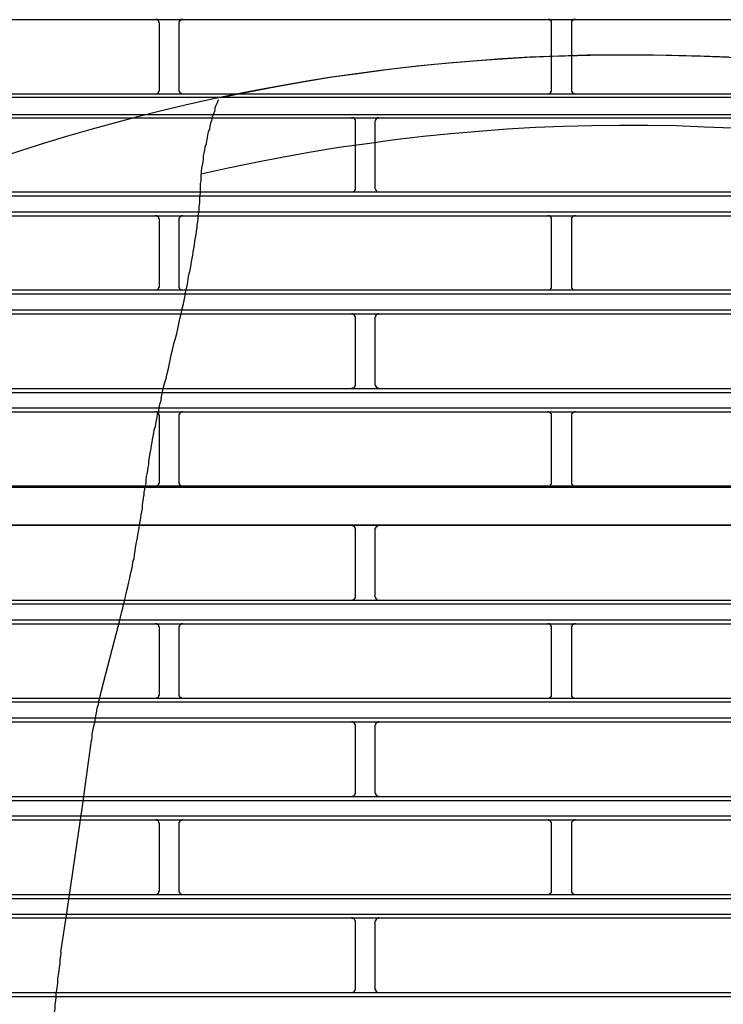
# Model space of a CAD drawing. Header units: millimetres. Extents: x 50532 to 99257, y 49161 to 61325.
# Tile 94 of 256: x 75089 to 75121, y 51890 to 51935. Entities that reach past the tile are written whole.
import ezdxf

# ---------------------------------------------------------------- set-up
doc = ezdxf.new("R2010")
doc.units = ezdxf.units.MM
doc.layers.add('AQUAREA', color=7, linetype='Continuous')

# ---------------------------------------------------------------- blocks, each defined once
blk = doc.blocks.new('SPLIT')
at = {"layer": 'AQUAREA'}
for points in [[(24343.87, -387.03), (24842.41, -387.03)], [(24542.32, -387.52), (24542.32, -387.45), (24542.32, -387.38), (24542.25, -387.38), (24542.25, -387.31), (24542.25, -387.24), (24542.18, -387.24), (24542.18, -387.17), (24542.1, -387.1), (24542.04, -387.1), (24542.04, -387.03), (24541.97, -387.03), (24541.9, -387.03), (24541.83, -387.03)], [(24545.25, -387.03), (24545.25, -387.03), (24545.19, -387.03), (24545.12, -387.03), (24545.05, -387.03), (24545.05, -387.1), (24544.98, -387.1), (24544.9, -387.1), (24544.9, -387.17), (24544.84, -387.17), (24544.84, -387.24), (24544.84, -387.31), (24544.77, -387.31), (24544.77, -387.38), (24544.77, -387.45), (24544.77, -387.52)], [(24591.88, -387.52), (24591.88, -387.45), (24591.88, -387.38), (24591.88, -387.31), (24591.88, -387.24), (24591.8, -387.24), (24591.8, -387.17), (24591.74, -387.17), (24591.74, -387.1), (24591.67, -387.1), (24591.67, -387.03), (24591.6, -387.03), (24591.53, -387.03), (24591.45, -387.03), (24591.39, -387.03)], [(24594.89, -387.03), (24594.89, -387.03), (24594.82, -387.03), (24594.75, -387.03), (24594.68, -387.03), (24594.6, -387.03), (24594.6, -387.1), (24594.54, -387.1), (24594.54, -387.17), (24594.47, -387.17), (24594.47, -387.24), (24594.4, -387.24), (24594.4, -387.31), (24594.4, -387.38), (24594.4, -387.45), (24594.4, -387.52)], [(24542.32, -395.92), (24542.32, -387.52)], [(24544.77, -387.52), (24544.77, -395.92)], [(24591.88, -395.92), (24591.88, -387.52)], [(24594.4, -387.52), (24594.4, -395.92)], [(24614.28, -391.79), (24610.71, -391.65), (24607.14, -391.58), (24603.5, -391.51), (24599.93, -391.51), (24596.36, -391.51), (24592.79, -391.65), (24589.15, -391.79), (24585.58, -392), (24582, -392.28), (24578.44, -392.56), (24574.87, -392.91), (24571.3, -393.33), (24567.73, -393.82), (24564.15, -394.31), (24560.65, -394.87), (24557.09, -395.5), (24553.59, -396.2), (24550.02, -396.9)], [(24308.59, -396.41), (24877.69, -396.41)], [(24308.59, -396.83), (24877.69, -396.83)], [(24541.83, -396.41), (24541.83, -396.41), (24541.9, -396.41), (24541.97, -396.41), (24542.04, -396.34), (24542.1, -396.34), (24542.1, -396.27), (24542.18, -396.27), (24542.18, -396.2), (24542.25, -396.2), (24542.25, -396.13), (24542.25, -396.06), (24542.32, -395.99), (24542.32, -395.92)], [(24544.77, -395.92), (24544.77, -395.92), (24544.77, -395.99), (24544.77, -396.06), (24544.84, -396.13), (24544.84, -396.2), (24544.9, -396.2), (24544.9, -396.27), (24544.98, -396.27), (24544.98, -396.34), (24545.05, -396.34), (24545.05, -396.41), (24545.12, -396.41), (24545.19, -396.41), (24545.25, -396.41)], [(24591.39, -396.41), (24591.39, -396.41), (24591.45, -396.41), (24591.53, -396.41), (24591.6, -396.41), (24591.6, -396.34), (24591.67, -396.34), (24591.74, -396.34), (24591.74, -396.27), (24591.8, -396.27), (24591.8, -396.2), (24591.8, -396.13), (24591.88, -396.13), (24591.88, -396.06), (24591.88, -395.99), (24591.88, -395.92)], [(24594.4, -395.92), (24594.4, -395.92), (24594.4, -395.99), (24594.4, -396.06), (24594.4, -396.13), (24594.47, -396.13), (24594.47, -396.2), (24594.47, -396.27), (24594.54, -396.27), (24594.54, -396.34), (24594.6, -396.34), (24594.68, -396.34), (24594.68, -396.41), (24594.75, -396.41), (24594.82, -396.41), (24594.89, -396.41)], [(24549.74, -397.18), (24549.6, -397.53), (24549.45, -397.88), (24549.32, -398.23), (24549.25, -398.65), (24549.1, -399), (24548.97, -399.35), (24548.9, -399.77), (24548.75, -400.12), (24548.69, -400.47), (24548.62, -400.89), (24548.48, -401.24), (24548.4, -401.59), (24548.34, -402.01), (24548.27, -402.36), (24548.2, -402.78), (24548.05, -403.13), (24547.99, -403.48), (24547.92, -403.9), (24547.85, -404.25), (24547.85, -404.67), (24547.78, -405.02), (24547.7, -405.44), (24547.64, -405.79), (24547.57, -406.21), (24547.57, -406.56)], [(24308.59, -399), (24877.69, -399)], [(24308.59, -399.42), (24877.69, -399.42)], [(24567.1, -399.91), (24567.1, -399.91), (24567.1, -399.84), (24567.1, -399.77), (24567.1, -399.7), (24567.03, -399.7), (24567.03, -399.63), (24567.03, -399.56), (24566.95, -399.56), (24566.95, -399.49), (24566.89, -399.49), (24566.82, -399.49), (24566.82, -399.42), (24566.75, -399.42), (24566.68, -399.42), (24566.6, -399.42)], [(24570.04, -399.42), (24570.04, -399.42), (24569.97, -399.42), (24569.9, -399.42), (24569.83, -399.42), (24569.83, -399.49), (24569.75, -399.49), (24569.75, -399.56), (24569.69, -399.56), (24569.69, -399.63), (24569.62, -399.63), (24569.62, -399.7), (24569.62, -399.77), (24569.55, -399.84), (24569.55, -399.91)], [(24614.77, -400.75), (24611.2, -400.61), (24607.63, -400.47), (24604.06, -400.4), (24600.49, -400.4), (24596.92, -400.47), (24593.35, -400.54), (24589.85, -400.68), (24586.28, -400.89), (24582.7, -401.17), (24579.14, -401.45), (24575.64, -401.8), (24572.07, -402.22), (24568.57, -402.71), (24565, -403.2), (24561.5, -403.76), (24558, -404.39), (24554.5, -405.09), (24551, -405.79), (24547.57, -406.56)], [(24567.1, -408.31), (24567.1, -399.91)], [(24569.55, -399.91), (24569.55, -408.31)], [(24547, -413.77), (24547.08, -413.35), (24547.08, -413), (24547.15, -412.58), (24547.22, -412.16), (24547.22, -411.81), (24547.29, -411.39), (24547.35, -410.97), (24547.35, -410.62), (24547.43, -410.2), (24547.43, -409.78), (24547.43, -409.36), (24547.5, -409.01), (24547.5, -408.59), (24547.5, -408.17), (24547.5, -407.75), (24547.57, -407.4), (24547.57, -406.98), (24547.57, -406.56)], [(24308.59, -408.8), (24877.69, -408.8)], [(24308.59, -409.29), (24877.69, -409.29)], [(24566.6, -408.8), (24566.6, -408.8), (24566.68, -408.8), (24566.75, -408.8), (24566.82, -408.8), (24566.82, -408.73), (24566.89, -408.73), (24566.95, -408.73), (24566.95, -408.66), (24567.03, -408.66), (24567.03, -408.59), (24567.03, -408.52), (24567.1, -408.52), (24567.1, -408.45), (24567.1, -408.38), (24567.1, -408.31)], [(24569.55, -408.31), (24569.55, -408.31), (24569.55, -408.38), (24569.62, -408.45), (24569.62, -408.52), (24569.62, -408.59), (24569.69, -408.59), (24569.69, -408.66), (24569.75, -408.66), (24569.75, -408.73), (24569.83, -408.73), (24569.83, -408.8), (24569.9, -408.8), (24569.97, -408.8), (24570.04, -408.8)], [(24308.59, -411.32), (24877.69, -411.32)], [(24308.59, -411.81), (24877.69, -411.81)], [(24542.32, -412.3), (24542.32, -412.3), (24542.32, -412.23), (24542.25, -412.16), (24542.25, -412.09), (24542.25, -412.02), (24542.18, -412.02), (24542.18, -411.95), (24542.1, -411.95), (24542.1, -411.88), (24542.04, -411.88), (24541.97, -411.81), (24541.9, -411.81), (24541.83, -411.81)], [(24545.25, -411.81), (24545.25, -411.81), (24545.19, -411.81), (24545.12, -411.81), (24545.05, -411.81), (24545.05, -411.88), (24544.98, -411.88), (24544.98, -411.95), (24544.9, -411.95), (24544.9, -412.02), (24544.84, -412.02), (24544.84, -412.09), (24544.77, -412.16), (24544.77, -412.23), (24544.77, -412.3)], [(24591.88, -412.3), (24591.88, -412.3), (24591.88, -412.23), (24591.88, -412.16), (24591.88, -412.09), (24591.8, -412.09), (24591.8, -412.02), (24591.8, -411.95), (24591.74, -411.95), (24591.74, -411.88), (24591.67, -411.88), (24591.6, -411.88), (24591.6, -411.81), (24591.53, -411.81), (24591.45, -411.81), (24591.39, -411.81)], [(24594.89, -411.81), (24594.89, -411.81), (24594.82, -411.81), (24594.75, -411.81), (24594.68, -411.81), (24594.68, -411.88), (24594.6, -411.88), (24594.54, -411.88), (24594.54, -411.95), (24594.47, -411.95), (24594.47, -412.02), (24594.47, -412.09), (24594.4, -412.09), (24594.4, -412.16), (24594.4, -412.23), (24594.4, -412.3)], [(24542.32, -420.7), (24542.32, -412.3)], [(24544.77, -412.3), (24544.77, -420.7)], [(24591.88, -420.7), (24591.88, -412.3)], [(24594.4, -412.3), (24594.4, -420.7)], [(24545.47, -422.31), (24545.54, -421.89), (24545.6, -421.47), (24545.75, -421.05), (24545.82, -420.63), (24545.89, -420.21), (24545.95, -419.79), (24546.03, -419.3), (24546.17, -418.88), (24546.24, -418.46), (24546.3, -418.04), (24546.38, -417.62), (24546.45, -417.2), (24546.52, -416.78), (24546.59, -416.36), (24546.65, -415.94), (24546.73, -415.52), (24546.8, -415.03), (24546.87, -414.61), (24546.94, -414.19), (24547, -413.77)], [(24308.59, -421.19), (24877.69, -421.19)], [(24308.59, -421.68), (24877.69, -421.68)], [(24541.83, -421.19), (24541.83, -421.19), (24541.9, -421.19), (24541.97, -421.19), (24542.04, -421.19), (24542.04, -421.12), (24542.1, -421.12), (24542.18, -421.05), (24542.18, -420.98), (24542.25, -420.98), (24542.25, -420.91), (24542.25, -420.84), (24542.32, -420.84), (24542.32, -420.77), (24542.32, -420.7)], [(24544.77, -420.7), (24544.77, -420.77), (24544.77, -420.84), (24544.77, -420.91), (24544.84, -420.91), (24544.84, -420.98), (24544.84, -421.05), (24544.9, -421.05), (24544.9, -421.12), (24544.98, -421.12), (24545.05, -421.12), (24545.05, -421.19), (24545.12, -421.19), (24545.19, -421.19), (24545.25, -421.19)], [(24591.39, -421.19), (24591.39, -421.19), (24591.45, -421.19), (24591.53, -421.19), (24591.6, -421.19), (24591.67, -421.19), (24591.67, -421.12), (24591.74, -421.12), (24591.74, -421.05), (24591.8, -421.05), (24591.8, -420.98), (24591.88, -420.98), (24591.88, -420.91), (24591.88, -420.84), (24591.88, -420.77), (24591.88, -420.7)], [(24594.4, -420.7), (24594.4, -420.77), (24594.4, -420.84), (24594.4, -420.91), (24594.4, -420.98), (24594.47, -420.98), (24594.47, -421.05), (24594.54, -421.05), (24594.54, -421.12), (24594.6, -421.12), (24594.6, -421.19), (24594.68, -421.19), (24594.75, -421.19), (24594.82, -421.19), (24594.89, -421.19)], [(24542.53, -434.91), (24542.67, -434.28), (24542.8, -433.65), (24542.95, -433.02), (24543.15, -432.39), (24543.3, -431.76), (24543.44, -431.13), (24543.58, -430.5), (24543.72, -429.87), (24543.85, -429.24), (24544, -428.61), (24544.14, -427.98), (24544.35, -427.35), (24544.49, -426.72), (24544.63, -426.09), (24544.77, -425.46), (24544.9, -424.83), (24545.05, -424.2), (24545.19, -423.57), (24545.33, -422.94), (24545.47, -422.31)], [(24308.59, -423.71), (24877.69, -423.71)], [(24308.59, -424.2), (24877.69, -424.2)], [(24567.1, -424.69), (24567.1, -424.69), (24567.1, -424.62), (24567.1, -424.55), (24567.03, -424.55), (24567.03, -424.48), (24567.03, -424.41), (24566.95, -424.41), (24566.95, -424.34), (24566.89, -424.34), (24566.89, -424.27), (24566.82, -424.27), (24566.75, -424.2), (24566.68, -424.2), (24566.6, -424.2)], [(24570.04, -424.2), (24570.04, -424.2), (24569.97, -424.2), (24569.9, -424.2), (24569.9, -424.27), (24569.83, -424.27), (24569.75, -424.27), (24569.75, -424.34), (24569.69, -424.34), (24569.69, -424.41), (24569.62, -424.41), (24569.62, -424.48), (24569.62, -424.55), (24569.62, -424.62), (24569.55, -424.62), (24569.55, -424.69)], [(24567.1, -433.16), (24567.1, -424.69)], [(24569.55, -424.69), (24569.55, -433.16)], [(24308.59, -433.65), (24877.69, -433.65)], [(24308.59, -434.14), (24877.69, -434.14)], [(24566.6, -433.65), (24566.6, -433.65), (24566.68, -433.65), (24566.68, -433.58), (24566.75, -433.58), (24566.82, -433.58), (24566.89, -433.58), (24566.89, -433.51), (24566.95, -433.51), (24566.95, -433.44), (24567.03, -433.44), (24567.03, -433.37), (24567.03, -433.3), (24567.1, -433.3), (24567.1, -433.23), (24567.1, -433.16)], [(24569.55, -433.16), (24569.55, -433.16), (24569.55, -433.23), (24569.62, -433.23), (24569.62, -433.3), (24569.62, -433.37), (24569.69, -433.37), (24569.69, -433.44), (24569.69, -433.51), (24569.75, -433.51), (24569.83, -433.51), (24569.83, -433.58), (24569.9, -433.58), (24569.97, -433.58), (24569.97, -433.65), (24570.04, -433.65)], [(24542.53, -434.91), (24542.45, -435.33), (24542.32, -435.68), (24542.25, -436.1), (24542.18, -436.52), (24542.04, -436.87), (24541.97, -437.29), (24541.9, -437.71), (24541.83, -438.06), (24541.75, -438.48), (24541.62, -438.9), (24541.55, -439.25), (24541.48, -439.67), (24541.4, -440.09), (24541.34, -440.44)], [(24308.59, -436.1), (24877.69, -436.1)], [(24308.59, -436.59), (24877.69, -436.59)], [(24542.32, -437.08), (24542.32, -437.08), (24542.32, -437.01), (24542.25, -437.01), (24542.25, -436.94), (24542.25, -436.87), (24542.18, -436.8), (24542.18, -436.73), (24542.1, -436.73), (24542.1, -436.66), (24542.04, -436.66), (24541.97, -436.66), (24541.97, -436.59), (24541.9, -436.59), (24541.83, -436.59)], [(24545.25, -436.59), (24545.25, -436.59), (24545.19, -436.59), (24545.12, -436.59), (24545.12, -436.66), (24545.05, -436.66), (24544.98, -436.66), (24544.98, -436.73), (24544.9, -436.73), (24544.9, -436.8), (24544.84, -436.8), (24544.84, -436.87), (24544.84, -436.94), (24544.77, -436.94), (24544.77, -437.01), (24544.77, -437.08)], [(24591.88, -437.08), (24591.88, -437.08), (24591.88, -437.01), (24591.88, -436.94), (24591.88, -436.87), (24591.8, -436.87), (24591.8, -436.8), (24591.74, -436.8), (24591.74, -436.73), (24591.67, -436.73), (24591.67, -436.66), (24591.6, -436.66), (24591.53, -436.66), (24591.53, -436.59), (24591.45, -436.59), (24591.39, -436.59)], [(24594.89, -436.59), (24594.89, -436.59), (24594.82, -436.59), (24594.75, -436.59), (24594.75, -436.66), (24594.68, -436.66), (24594.6, -436.66), (24594.6, -436.73), (24594.54, -436.73), (24594.54, -436.8), (24594.47, -436.8), (24594.47, -436.87), (24594.4, -436.87), (24594.4, -436.94), (24594.4, -437.01), (24594.4, -437.08)], [(24542.32, -445.48), (24542.32, -437.08)], [(24544.77, -437.08), (24544.77, -445.48)], [(24591.88, -445.48), (24591.88, -437.08)], [(24594.4, -437.08), (24594.4, -445.48)], [(24541.34, -440.44), (24541.27, -440.86), (24541.2, -441.28), (24541.13, -441.63), (24541.05, -442.05), (24540.99, -442.4), (24540.92, -442.82), (24540.92, -443.24), (24540.85, -443.59), (24540.78, -444.01), (24540.7, -444.43), (24540.64, -444.78), (24540.57, -445.2), (24540.57, -445.62), (24540.5, -445.97), (24540.43, -446.39), (24540.35, -446.74), (24540.35, -447.16)], [(24541.83, -445.97), (24541.83, -445.97), (24541.9, -445.97), (24541.97, -445.97), (24542.04, -445.97), (24542.04, -445.9), (24542.1, -445.9), (24542.1, -445.83), (24542.18, -445.83), (24542.18, -445.76), (24542.25, -445.76), (24542.25, -445.69), (24542.25, -445.62), (24542.32, -445.62), (24542.32, -445.55), (24542.32, -445.48)], [(24544.77, -445.48), (24544.77, -445.55), (24544.77, -445.62), (24544.77, -445.69), (24544.84, -445.69), (24544.84, -445.76), (24544.84, -445.83), (24544.9, -445.83), (24544.9, -445.9), (24544.98, -445.9), (24545.05, -445.9), (24545.05, -445.97), (24545.12, -445.97), (24545.19, -445.97), (24545.25, -445.97)], [(24591.39, -445.97), (24591.39, -445.97), (24591.45, -445.97), (24591.53, -445.97), (24591.6, -445.97), (24591.67, -445.97), (24591.67, -445.9), (24591.74, -445.9), (24591.74, -445.83), (24591.8, -445.83), (24591.8, -445.76), (24591.88, -445.76), (24591.88, -445.69), (24591.88, -445.62), (24591.88, -445.55), (24591.88, -445.48)], [(24594.4, -445.48), (24594.4, -445.55), (24594.4, -445.62), (24594.4, -445.69), (24594.4, -445.76), (24594.47, -445.76), (24594.47, -445.83), (24594.54, -445.83), (24594.54, -445.9), (24594.6, -445.9), (24594.6, -445.97), (24594.68, -445.97), (24594.75, -445.97), (24594.82, -445.97), (24594.89, -445.97)], [(24308.59, -446.11), (24877.69, -446.11)], [(24492.2, -445.97), (24541.83, -445.97)], [(24541.83, -445.97), (24591.39, -445.97)], [(24591.39, -445.97), (24641.02, -445.97)], [(24539.3, -453.74), (24539.38, -453.32), (24539.45, -452.9), (24539.52, -452.55), (24539.59, -452.13), (24539.65, -451.71), (24539.73, -451.29), (24539.8, -450.87), (24539.87, -450.45), (24539.94, -450.03), (24540, -449.61), (24540.08, -449.26), (24540.15, -448.84), (24540.15, -448.42), (24540.22, -448), (24540.29, -447.58), (24540.35, -447.16)], [(24308.59, -450.87), (24877.69, -450.87)], [(24516.98, -450.94), (24566.6, -450.94)], [(24566.6, -450.94), (24616.24, -450.94)], [(24567.1, -451.43), (24567.1, -451.43), (24567.1, -451.36), (24567.1, -451.29), (24567.03, -451.29), (24567.03, -451.22), (24567.03, -451.15), (24566.95, -451.15), (24566.95, -451.08), (24566.89, -451.08), (24566.89, -451.01), (24566.82, -451.01), (24566.75, -451.01), (24566.68, -451.01), (24566.68, -450.94), (24566.6, -450.94)], [(24567.1, -459.9), (24567.1, -451.43)], [(24570.04, -450.94), (24570.04, -450.94), (24569.97, -450.94), (24569.97, -451.01), (24569.9, -451.01), (24569.83, -451.01), (24569.83, -451.08), (24569.75, -451.08), (24569.69, -451.08), (24569.69, -451.15), (24569.69, -451.22), (24569.62, -451.22), (24569.62, -451.29), (24569.62, -451.36), (24569.55, -451.36), (24569.55, -451.43)], [(24569.55, -451.43), (24569.55, -459.9)], [(24537.35, -462.77), (24537.42, -462.35), (24537.55, -461.86), (24537.7, -461.44), (24537.77, -460.95), (24537.9, -460.53), (24537.98, -460.11), (24538.12, -459.62), (24538.19, -459.2), (24538.33, -458.71), (24538.4, -458.29), (24538.54, -457.8), (24538.6, -457.38), (24538.68, -456.89), (24538.82, -456.47), (24538.89, -456.05), (24538.95, -455.56), (24539.1, -455.14), (24539.17, -454.65), (24539.24, -454.23), (24539.3, -453.74)], [(24308.59, -460.39), (24877.69, -460.39)], [(24566.6, -460.39), (24566.6, -460.39), (24566.68, -460.39), (24566.75, -460.39), (24566.82, -460.39), (24566.82, -460.32), (24566.89, -460.32), (24566.95, -460.32), (24566.95, -460.25), (24567.03, -460.25), (24567.03, -460.18), (24567.03, -460.11), (24567.1, -460.11), (24567.1, -460.04), (24567.1, -459.97), (24567.1, -459.9)], [(24569.55, -459.9), (24569.55, -459.9), (24569.55, -459.97), (24569.62, -460.04), (24569.62, -460.11), (24569.62, -460.18), (24569.69, -460.18), (24569.69, -460.25), (24569.75, -460.25), (24569.75, -460.32), (24569.83, -460.32), (24569.83, -460.39), (24569.9, -460.39), (24569.97, -460.39), (24570.04, -460.39)], [(24308.59, -460.88), (24877.69, -460.88)], [(24308.59, -462.91), (24877.69, -462.91)], [(24535.04, -471.66), (24537.35, -462.77)], [(24308.59, -463.4), (24877.69, -463.4)], [(24542.32, -463.89), (24542.32, -463.89), (24542.32, -463.82), (24542.25, -463.75), (24542.25, -463.68), (24542.25, -463.61), (24542.18, -463.61), (24542.18, -463.54), (24542.1, -463.54), (24542.1, -463.47), (24542.04, -463.47), (24541.97, -463.4), (24541.9, -463.4), (24541.83, -463.4)], [(24542.32, -472.29), (24542.32, -463.89)], [(24545.25, -463.4), (24545.25, -463.4), (24545.19, -463.4), (24545.12, -463.4), (24545.05, -463.4), (24545.05, -463.47), (24544.98, -463.47), (24544.98, -463.54), (24544.9, -463.54), (24544.9, -463.61), (24544.84, -463.61), (24544.84, -463.68), (24544.77, -463.75), (24544.77, -463.82), (24544.77, -463.89)], [(24544.77, -463.89), (24544.77, -472.29)], [(24591.88, -463.89), (24591.88, -463.89), (24591.88, -463.82), (24591.88, -463.75), (24591.88, -463.68), (24591.8, -463.68), (24591.8, -463.61), (24591.8, -463.54), (24591.74, -463.54), (24591.74, -463.47), (24591.67, -463.47), (24591.6, -463.47), (24591.6, -463.4), (24591.53, -463.4), (24591.45, -463.4), (24591.39, -463.4)], [(24591.88, -472.29), (24591.88, -463.89)], [(24594.89, -463.4), (24594.89, -463.4), (24594.82, -463.4), (24594.75, -463.4), (24594.68, -463.4), (24594.68, -463.47), (24594.6, -463.47), (24594.54, -463.47), (24594.54, -463.54), (24594.47, -463.54), (24594.47, -463.61), (24594.47, -463.68), (24594.4, -463.68), (24594.4, -463.75), (24594.4, -463.82), (24594.4, -463.89)], [(24594.4, -463.89), (24594.4, -472.29)], [(24535.04, -471.66), (24534.9, -472.01), (24534.83, -472.43), (24534.69, -472.85), (24534.62, -473.27), (24534.55, -473.62), (24534.4, -474.04), (24534.34, -474.46), (24534.27, -474.88), (24534.2, -475.23), (24534.13, -475.65), (24534.05, -476.07), (24533.92, -476.49), (24533.85, -476.91), (24533.78, -477.33), (24533.78, -477.68), (24533.7, -478.1)], [(24308.59, -472.78), (24877.69, -472.78)], [(24541.83, -472.78), (24541.83, -472.78), (24541.9, -472.78), (24541.97, -472.78), (24542.04, -472.78), (24542.04, -472.71), (24542.1, -472.71), (24542.18, -472.64), (24542.18, -472.57), (24542.25, -472.57), (24542.25, -472.5), (24542.25, -472.43), (24542.32, -472.43), (24542.32, -472.36), (24542.32, -472.29)], [(24544.77, -472.29), (24544.77, -472.36), (24544.77, -472.43), (24544.77, -472.5), (24544.84, -472.5), (24544.84, -472.57), (24544.84, -472.64), (24544.9, -472.64), (24544.9, -472.71), (24544.98, -472.71), (24545.05, -472.71), (24545.05, -472.78), (24545.12, -472.78), (24545.19, -472.78), (24545.25, -472.78)], [(24591.39, -472.78), (24591.39, -472.78), (24591.45, -472.78), (24591.53, -472.78), (24591.6, -472.78), (24591.67, -472.78), (24591.67, -472.71), (24591.74, -472.71), (24591.74, -472.64), (24591.8, -472.64), (24591.8, -472.57), (24591.88, -472.57), (24591.88, -472.5), (24591.88, -472.43), (24591.88, -472.36), (24591.88, -472.29)], [(24594.4, -472.29), (24594.4, -472.36), (24594.4, -472.43), (24594.4, -472.5), (24594.4, -472.57), (24594.47, -472.57), (24594.47, -472.64), (24594.54, -472.64), (24594.54, -472.71), (24594.6, -472.71), (24594.6, -472.78), (24594.68, -472.78), (24594.75, -472.78), (24594.82, -472.78), (24594.89, -472.78)], [(24308.59, -473.27), (24877.69, -473.27)], [(24308.59, -475.3), (24877.69, -475.3)], [(24308.59, -475.79), (24877.69, -475.79)], [(24567.1, -476.28), (24567.1, -476.28), (24567.1, -476.21), (24567.1, -476.14), (24567.03, -476.14), (24567.03, -476.07), (24567.03, -476), (24566.95, -476), (24566.95, -475.93), (24566.89, -475.93), (24566.89, -475.86), (24566.82, -475.86), (24566.75, -475.79), (24566.68, -475.79), (24566.6, -475.79)], [(24567.1, -484.75), (24567.1, -476.28)], [(24570.04, -475.79), (24570.04, -475.79), (24569.97, -475.79), (24569.9, -475.79), (24569.9, -475.86), (24569.83, -475.86), (24569.75, -475.86), (24569.75, -475.93), (24569.69, -475.93), (24569.69, -476), (24569.62, -476), (24569.62, -476.07), (24569.62, -476.14), (24569.62, -476.21), (24569.55, -476.21), (24569.55, -476.28)], [(24569.55, -476.28), (24569.55, -484.75)], [(24532.59, -486.43), (24533.7, -478.1)], [(24308.59, -485.24), (24877.69, -485.24)], [(24566.6, -485.24), (24566.6, -485.24), (24566.68, -485.24), (24566.68, -485.17), (24566.75, -485.17), (24566.82, -485.17), (24566.89, -485.17), (24566.89, -485.1), (24566.95, -485.1), (24566.95, -485.03), (24567.03, -485.03), (24567.03, -484.96), (24567.03, -484.89), (24567.1, -484.89), (24567.1, -484.82), (24567.1, -484.75)], [(24569.55, -484.75), (24569.55, -484.75), (24569.55, -484.82), (24569.62, -484.82), (24569.62, -484.89), (24569.62, -484.96), (24569.69, -484.96), (24569.69, -485.03), (24569.69, -485.1), (24569.75, -485.1), (24569.83, -485.1), (24569.83, -485.17), (24569.9, -485.17), (24569.97, -485.17), (24569.97, -485.24), (24570.04, -485.24)], [(24308.59, -485.73), (24877.69, -485.73)], [(24530.63, -499.66), (24532.59, -486.43)], [(24308.59, -487.69), (24877.69, -487.69)], [(24308.59, -488.18), (24877.69, -488.18)], [(24542.32, -488.67), (24542.32, -488.67), (24542.32, -488.6), (24542.25, -488.6), (24542.25, -488.53), (24542.25, -488.46), (24542.18, -488.39), (24542.18, -488.32), (24542.1, -488.32), (24542.1, -488.25), (24542.04, -488.25), (24541.97, -488.25), (24541.97, -488.18), (24541.9, -488.18), (24541.83, -488.18)], [(24542.32, -497.14), (24542.32, -488.67)], [(24545.25, -488.18), (24545.25, -488.18), (24545.19, -488.18), (24545.12, -488.18), (24545.12, -488.25), (24545.05, -488.25), (24544.98, -488.25), (24544.98, -488.32), (24544.9, -488.32), (24544.9, -488.39), (24544.84, -488.39), (24544.84, -488.46), (24544.84, -488.53), (24544.77, -488.53), (24544.77, -488.6), (24544.77, -488.67)], [(24544.77, -488.67), (24544.77, -497.14)], [(24591.88, -488.67), (24591.88, -488.67), (24591.88, -488.6), (24591.88, -488.53), (24591.88, -488.46), (24591.8, -488.46), (24591.8, -488.39), (24591.74, -488.39), (24591.74, -488.32), (24591.67, -488.32), (24591.67, -488.25), (24591.6, -488.25), (24591.53, -488.25), (24591.53, -488.18), (24591.45, -488.18), (24591.39, -488.18)], [(24591.88, -497.14), (24591.88, -488.67)], [(24594.89, -488.18), (24594.89, -488.18), (24594.82, -488.18), (24594.75, -488.18), (24594.75, -488.25), (24594.68, -488.25), (24594.6, -488.25), (24594.6, -488.32), (24594.54, -488.32), (24594.54, -488.39), (24594.47, -488.39), (24594.47, -488.46), (24594.4, -488.46), (24594.4, -488.53), (24594.4, -488.6), (24594.4, -488.67)], [(24594.4, -488.67), (24594.4, -497.14)], [(24308.59, -497.63), (24877.69, -497.63)], [(24541.83, -497.63), (24541.83, -497.63), (24541.9, -497.63), (24541.97, -497.63), (24541.97, -497.56), (24542.04, -497.56), (24542.1, -497.56), (24542.1, -497.49), (24542.18, -497.49), (24542.18, -497.42), (24542.25, -497.35), (24542.25, -497.28), (24542.25, -497.21), (24542.32, -497.21), (24542.32, -497.14)], [(24544.77, -497.14), (24544.77, -497.14), (24544.77, -497.21), (24544.77, -497.28), (24544.84, -497.28), (24544.84, -497.35), (24544.84, -497.42), (24544.9, -497.42), (24544.9, -497.49), (24544.98, -497.49), (24544.98, -497.56), (24545.05, -497.56), (24545.12, -497.56), (24545.12, -497.63), (24545.19, -497.63), (24545.25, -497.63)], [(24591.39, -497.63), (24591.39, -497.63), (24591.45, -497.63), (24591.53, -497.63), (24591.53, -497.56), (24591.6, -497.56), (24591.67, -497.56), (24591.67, -497.49), (24591.74, -497.49), (24591.74, -497.42), (24591.8, -497.42), (24591.8, -497.35), (24591.88, -497.35), (24591.88, -497.28), (24591.88, -497.21), (24591.88, -497.14)], [(24594.4, -497.14), (24594.4, -497.14), (24594.4, -497.21), (24594.4, -497.28), (24594.4, -497.35), (24594.47, -497.35), (24594.47, -497.42), (24594.54, -497.42), (24594.54, -497.49), (24594.6, -497.49), (24594.6, -497.56), (24594.68, -497.56), (24594.75, -497.56), (24594.75, -497.63), (24594.82, -497.63), (24594.89, -497.63)], [(24308.59, -498.12), (24877.69, -498.12)], [(24308.59, -500.08), (24877.69, -500.08)], [(24529.85, -504.91), (24530.63, -499.66)], [(24308.59, -500.57), (24877.69, -500.57)], [(24567.1, -501.06), (24567.1, -501.06), (24567.1, -500.99), (24567.1, -500.92), (24567.03, -500.92), (24567.03, -500.85), (24567.03, -500.78), (24566.95, -500.78), (24566.95, -500.71), (24566.89, -500.71), (24566.89, -500.64), (24566.82, -500.64), (24566.75, -500.64), (24566.68, -500.64), (24566.68, -500.57), (24566.6, -500.57)], [(24567.1, -509.53), (24567.1, -501.06)], [(24570.04, -500.57), (24570.04, -500.57), (24569.97, -500.57), (24569.97, -500.64), (24569.9, -500.64), (24569.83, -500.64), (24569.83, -500.71), (24569.75, -500.71), (24569.69, -500.71), (24569.69, -500.78), (24569.69, -500.85), (24569.62, -500.85), (24569.62, -500.92), (24569.62, -500.99), (24569.55, -500.99), (24569.55, -501.06)], [(24569.55, -501.06), (24569.55, -509.53)], [(24529.85, -504.91), (24529.79, -505.4), (24529.72, -505.89), (24529.72, -506.38), (24529.65, -506.8), (24529.58, -507.29), (24529.5, -507.78), (24529.44, -508.27), (24529.44, -508.69), (24529.37, -509.18), (24529.3, -509.67), (24529.23, -510.16), (24529.23, -510.58), (24529.15, -511.07), (24529.09, -511.56), (24529.09, -512.05), (24529.02, -512.47), (24528.95, -512.96), (24528.95, -513.45), (24528.88, -513.94), (24528.8, -514.36)], [(24308.59, -510.02), (24877.69, -510.02)], [(24566.6, -510.02), (24566.6, -510.02), (24566.68, -510.02), (24566.75, -510.02), (24566.82, -509.95), (24566.89, -509.95), (24566.89, -509.88), (24566.95, -509.88), (24566.95, -509.81), (24567.03, -509.81), (24567.03, -509.74), (24567.03, -509.67), (24567.1, -509.67), (24567.1, -509.6), (24567.1, -509.53)], [(24569.55, -509.53), (24569.55, -509.53), (24569.55, -509.6), (24569.62, -509.6), (24569.62, -509.67), (24569.62, -509.74), (24569.62, -509.81), (24569.69, -509.81), (24569.69, -509.88), (24569.75, -509.88), (24569.75, -509.95), (24569.83, -509.95), (24569.9, -509.95), (24569.9, -510.02), (24569.97, -510.02), (24570.04, -510.02)], [(24308.59, -510.51), (24877.69, -510.51)]]:
    blk.add_lwpolyline(points, dxfattribs=at)
blk.add_open_spline([(24849.6, -639.5), (24849.6, -502.51), (24738.55, -391.46), (24601.57, -391.46), (24464.58, -391.46), (24353.54, -502.51), (24353.54, -639.5), (24353.54, -776.48), (24464.58, -887.53), (24601.57, -887.53), (24738.55, -887.53), (24849.6, -776.48), (24849.6, -639.5)], degree=3, knots=[0, 0, 0, 0, 1, 1, 1, 2, 2, 2, 3, 3, 3, 4, 4, 4, 4], dxfattribs=at)

msp = doc.modelspace()

# ---------------------------------------------------------------- block references
at = {"lineweight": 13, "xscale": 0.3627524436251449, "yscale": 0.3627524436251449, "zscale": 0.3627524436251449}
msp.add_blockref('SPLIT', (66192.57, 52075.7, 0), dxfattribs=at)

doc.saveas('drawing.dxf')
